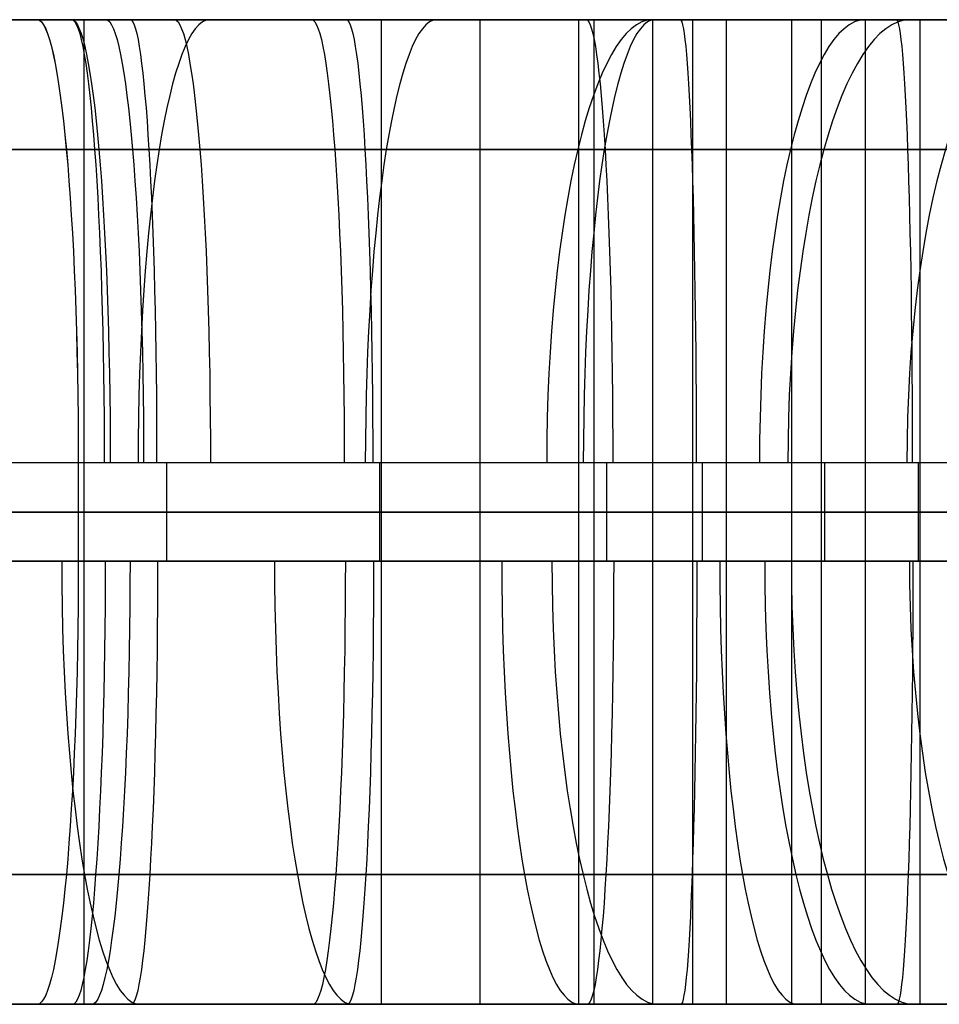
# Model space of a CAD drawing. Extents: x -879 to 919, y -7 to 33.
# Tile 28 of 66: x 23 to 61, y -7 to 33. Entities that reach past the tile are written whole.
import ezdxf

# ---------------------------------------------------------------- set-up
doc = ezdxf.new("R2010")
doc.units = 0
doc.layers.add('IGES_LEVEL_0', color=7, linetype='CONTINUOUS')

msp = doc.modelspace()

# ---------------------------------------------------------------- linework, layer by layer
at = {"layer": 'IGES_LEVEL_0'}
for p, q in [((5.43, 33.426, 426.961), (28.033, 33.426, 425.287)), ((10.612, 33.426, 160.643), (24.219, 33.426, 161.974)), ((11.042, 33.426, 1725.231), (24.529, 33.426, 1727.27)), ((11.042, 33.426, 1725.231), (24.529, 33.426, 1727.27)), ((11.143, 33.426, 1731.297), (23.827, 33.426, 1733.225)), ((11.143, 33.426, 1731.297), (23.827, 33.426, 1733.225)), ((25.845, 33.426, 1461.88), (12.238, 33.426, 1463.21)), ((25.845, 33.426, 1461.88), (12.238, 33.426, 1463.21)), ((13.244, 33.426, 688.057), (29.021, 33.426, 689.983)), ((14.208, 33.426, 947.223), (36.811, 33.426, 945.549)), ((15.361, 33.426, 682.255), (28.919, 33.426, 683.918)), ((29.703, 33.426, 939.977), (16.067, 33.426, 941.02)), ((23.962, 33.426, 1468.083), (17.916, 33.426, 1468.662)), ((17.916, 33.426, 1468.662), (23.963, 33.426, 1468.083)), ((19.688, 33.426, 1205.113), (33.176, 33.426, 1207.151)), ((19.688, 33.426, 1205.113), (33.176, 33.426, 1207.151)), ((19.79, 33.426, 1211.178), (32.473, 33.426, 1213.106)), ((19.79, 33.426, 1211.178), (32.473, 33.426, 1213.106)), ((34.594, 33.426, 418.917), (20.949, 33.426, 419.716)), ((22.101, 33.426, 167.775), (37.878, 33.426, 169.701)), ((23.827, 33.426, 1733.225), (30.145, 33.426, 1734.337)), ((23.827, 33.426, 1733.225), (30.145, 33.426, 1734.337)), ((23.962, 33.426, 1468.083), (46.566, 33.426, 1466.409)), ((23.962, 33.426, 1468.083), (46.566, 33.426, 1466.409)), ((24.219, 33.426, 161.974), (37.777, 33.426, 163.636)), ((24.529, 33.426, 1727.27), (37.926, 33.426, 1729.729)), ((24.529, 33.426, 1727.27), (37.926, 33.426, 1729.729)), ((39.482, 33.426, 1460.837), (25.845, 33.426, 1461.88)), ((39.482, 33.426, 1460.837), (25.845, 33.426, 1461.88)), ((25.845, 33.426, 1461.88), (25.845, -6.574, 1461.88)), ((28.033, 33.426, 425.287), (50.275, 33.426, 424.233)), ((28.919, 33.426, 683.918), (42.407, 33.426, 685.956)), ((29.021, 33.426, 689.983), (41.705, 33.426, 691.911)), ((43.348, 33.426, 939.179), (29.703, 33.426, 939.977)), ((30.145, 33.426, 1734.337), (36.443, 33.426, 1735.559)), ((30.145, 33.426, 1734.337), (36.443, 33.426, 1735.559)), ((32.473, 33.426, 1213.106), (38.791, 33.426, 1214.218)), ((32.473, 33.426, 1213.106), (38.791, 33.426, 1214.218)), ((33.176, 33.426, 1207.151), (46.572, 33.426, 1209.61)), ((33.176, 33.426, 1207.151), (46.572, 33.426, 1209.61)), ((61.826, 33.426, 417.876), (34.594, 33.426, 418.917)), ((36.443, 33.426, 1735.559), (42.715, 33.426, 1736.9)), ((36.443, 33.426, 1735.559), (42.715, 33.426, 1736.9)), ((36.811, 33.426, 945.549), (59.053, 33.426, 944.495)), ((37.777, 33.426, 163.636), (51.264, 33.426, 165.674)), ((37.878, 33.426, 169.701), (50.562, 33.426, 171.629)), ((37.926, 33.426, 1729.729), (37.926, -6.574, 1729.729)), ((45.949, 33.426, 1731.464), (37.926, 33.426, 1729.729)), ((37.926, 33.426, 1729.729), (37.926, -6.574, 1729.729)), ((45.949, 33.426, 1731.464), (37.926, 33.426, 1729.729)), ((38.791, 33.426, 1214.218), (45.089, 33.426, 1215.44)), ((38.791, 33.426, 1214.218), (45.089, 33.426, 1215.44)), ((53.126, 33.426, 1460.039), (39.482, 33.426, 1460.837)), ((53.126, 33.426, 1460.039), (39.482, 33.426, 1460.837)), ((41.705, 33.426, 691.911), (48.023, 33.426, 693.023)), ((41.937, 33.426, 1730.596), (41.937, -6.574, 1730.596)), ((42.407, 33.426, 685.956), (55.804, 33.426, 688.415)), ((42.715, 33.426, 1736.9), (48.959, 33.426, 1738.368)), ((42.715, 33.426, 1736.9), (48.959, 33.426, 1738.368)), ((70.581, 33.426, 938.137), (43.348, 33.426, 939.179)), ((45.089, 33.426, 1215.44), (51.361, 33.426, 1216.781)), ((45.089, 33.426, 1215.44), (51.361, 33.426, 1216.781)), ((45.949, 33.426, 1731.464), (45.949, -6.574, 1731.464)), ((51.96, 33.426, 1732.925), (45.949, 33.426, 1731.464)), ((45.949, 33.426, 1731.464), (45.949, -6.574, 1731.464)), ((51.96, 33.426, 1732.925), (45.949, 33.426, 1731.464)), ((46.566, 33.426, 1466.409), (68.808, 33.426, 1465.355)), ((46.566, 33.426, 1466.409), (68.808, 33.426, 1465.355)), ((54.595, 33.426, 1211.346), (46.572, 33.426, 1209.61)), ((46.572, 33.426, 1209.61), (46.572, -6.574, 1209.61)), ((54.595, 33.426, 1211.346), (46.572, 33.426, 1209.61)), ((46.572, 33.426, 1209.61), (46.572, -6.574, 1209.61)), ((48.023, 33.426, 693.023), (54.32, 33.426, 694.245)), ((48.954, 33.426, 1732.194), (48.954, -6.574, 1732.194)), ((48.959, 33.426, 1738.368), (54.055, 33.426, 1739.673)), ((48.959, 33.426, 1738.368), (54.055, 33.426, 1739.673)), ((50.275, 33.426, 424.233), (94.809, 33.426, 423.35)), ((50.562, 33.426, 171.629), (56.88, 33.426, 172.741)), ((50.584, 33.426, 1210.478), (50.584, -6.574, 1210.478)), ((51.264, 33.426, 165.674), (64.661, 33.426, 168.133)), ((51.361, 33.426, 1216.781), (57.605, 33.426, 1218.249)), ((51.361, 33.426, 1216.781), (57.605, 33.426, 1218.249)), ((51.96, -6.574, 1732.925), (51.96, 33.426, 1732.925)), ((51.96, 33.426, 1732.925), (59.378, 33.426, 1734.897)), ((51.96, -6.574, 1732.925), (51.96, 33.426, 1732.925)), ((51.96, 33.426, 1732.925), (59.378, 33.426, 1734.897)), ((80.359, 33.426, 1458.997), (53.126, 33.426, 1460.039)), ((80.359, 33.426, 1458.997), (53.126, 33.426, 1460.039)), ((54.055, 33.426, 1739.673), (59.126, 33.426, 1741.074)), ((54.055, 33.426, 1739.673), (59.126, 33.426, 1741.074)), ((54.32, 33.426, 694.245), (60.593, 33.426, 695.586)), ((60.606, 33.426, 1212.806), (54.595, 33.426, 1211.346)), ((54.595, 33.426, 1211.346), (54.595, -6.574, 1211.346)), ((60.606, 33.426, 1212.806), (54.595, 33.426, 1211.346)), ((54.595, 33.426, 1211.346), (54.595, -6.574, 1211.346)), ((63.826, 33.426, 690.15), (55.804, 33.426, 688.415)), ((55.804, 33.426, 688.415), (55.804, -6.574, 688.415)), ((56.88, 33.426, 172.741), (63.177, 33.426, 173.964)), ((57.6, 33.426, 1212.076), (57.6, -6.574, 1212.076)), ((57.605, 33.426, 1218.249), (62.701, 33.426, 1219.554)), ((57.605, 33.426, 1218.249), (62.701, 33.426, 1219.554)), ((59.053, 33.426, 944.495), (103.587, 33.426, 943.611)), ((59.126, 33.426, 1741.074), (64.168, 33.426, 1742.574)), ((59.126, 33.426, 1741.074), (64.168, 33.426, 1742.574)), ((59.378, 33.426, 1734.897), (66.76, 33.426, 1737.082)), ((59.378, 33.426, 1734.897), (66.76, 33.426, 1737.082)), ((59.815, 33.426, 689.283), (59.815, -6.574, 689.283)), ((60.593, 33.426, 695.586), (66.836, 33.426, 697.054)), ((28.491, 28.154, 438.01), (6.604, 28.154, 439.635)), ((11.937, 28.154, 700.718), (25.098, 28.154, 702.296)), ((37.269, 28.154, 958.272), (15.382, 28.154, 959.897)), ((15.867, 28.154, 1223.492), (28.905, 28.154, 1225.416)), ((20.259, 28.154, 1745.535), (26.74, 28.154, 1746.653)), ((20.795, 28.154, 180.436), (33.956, 28.154, 182.015)), ((25.098, 28.154, 702.296), (38.137, 28.154, 704.221)), ((47.024, 28.154, 1479.132), (25.137, 28.154, 1480.757)), ((26.74, 28.154, 1746.653), (33.179, 28.154, 1747.885)), ((50.539, 28.154, 436.96), (28.491, 28.154, 438.01)), ((28.905, 28.154, 1225.416), (35.386, 28.154, 1226.534)), ((33.179, 28.154, 1747.885), (39.572, 28.154, 1749.24)), ((33.956, 28.154, 182.015), (46.994, 28.154, 183.939)), ((35.386, 28.154, 1226.534), (41.825, 28.154, 1227.766)), ((59.317, 28.154, 957.221), (37.269, 28.154, 958.272)), ((38.137, 28.154, 704.221), (44.617, 28.154, 705.339)), ((39.572, 28.154, 1749.24), (45.914, 28.154, 1750.726)), ((41.825, 28.154, 1227.766), (48.218, 28.154, 1229.121)), ((44.617, 28.154, 705.339), (51.057, 28.154, 706.571)), ((45.914, 28.154, 1750.726), (50.934, 28.154, 1752.013)), ((46.994, 28.154, 183.939), (53.475, 28.154, 185.057)), ((69.072, 28.154, 1478.082), (47.024, 28.154, 1479.132)), ((48.218, 28.154, 1229.121), (54.56, 28.154, 1230.608)), ((94.895, 28.154, 436.078), (50.539, 28.154, 436.96)), ((50.934, 28.154, 1752.013), (55.914, 28.154, 1753.394)), ((51.057, 28.154, 706.571), (57.45, 28.154, 707.926)), ((53.475, 28.154, 185.057), (59.914, 28.154, 186.289)), ((54.56, 28.154, 1230.608), (59.58, 28.154, 1231.894)), ((55.914, 28.154, 1753.394), (63.305, 28.154, 1755.649)), ((57.45, 28.154, 707.926), (63.792, 28.154, 709.413)), ((103.674, 28.154, 956.338), (59.317, 28.154, 957.221)), ((59.58, 28.154, 1231.894), (64.561, 28.154, 1233.275)), ((59.914, 28.154, 186.289), (66.307, 28.154, 187.644)), ((29.01, 15.426, 443.261), (7.09, 15.426, 444.885)), ((29.26, 15.426, 708.193), (11.396, 15.426, 705.962)), ((37.789, 15.426, 963.522), (15.868, 15.426, 965.146)), ((25.623, 15.426, 1486.006), (19.653, 15.426, 1486.578)), ((25.623, 15.426, 1486.006), (19.653, 15.426, 1486.578)), ((28.956, 15.426, 1230.768), (20.029, 15.426, 1229.388)), ((28.956, 15.426, 1230.768), (20.029, 15.426, 1229.388)), ((38.118, 15.426, 187.911), (20.254, 15.426, 185.68)), ((29.208, 15.426, 1752.477), (20.31, 15.426, 1750.887)), ((29.208, 15.426, 1752.477), (20.31, 15.426, 1750.887)), ((25.623, 15.426, 1486.006), (25.622, 11.426, 1486.006)), ((25.623, 15.426, 1486.006), (25.622, 11.426, 1486.006)), ((47.543, 15.426, 1484.382), (25.623, 15.426, 1486.006)), ((47.543, 15.426, 1484.382), (25.623, 15.426, 1486.006)), ((37.854, 15.426, 1232.358), (28.956, 15.426, 1230.768)), ((37.854, 15.426, 1232.358), (28.956, 15.426, 1230.768)), ((50.974, 15.426, 442.22), (29.01, 15.426, 443.261)), ((38.054, 15.426, 1754.303), (29.208, 15.426, 1752.477)), ((29.208, 15.426, 1752.477), (29.208, 11.426, 1752.477)), ((38.054, 15.426, 1754.303), (29.208, 15.426, 1752.477)), ((38.188, 15.426, 709.573), (29.26, 15.426, 708.193)), ((59.752, 15.426, 962.481), (37.789, 15.426, 963.522)), ((46.7, 15.426, 1234.184), (37.854, 15.426, 1232.358)), ((37.854, 15.426, 1232.358), (37.854, 11.426, 1232.358)), ((46.7, 15.426, 1234.184), (37.854, 15.426, 1232.358)), ((46.83, 15.426, 1756.391), (38.054, 15.426, 1754.303)), ((46.83, 15.426, 1756.391), (38.054, 15.426, 1754.303)), ((47.045, 15.426, 189.291), (38.118, 15.426, 187.911)), ((47.085, 15.426, 711.163), (38.188, 15.426, 709.573)), ((55.476, 15.426, 1236.273), (46.7, 15.426, 1234.184)), ((55.476, 15.426, 1236.273), (46.7, 15.426, 1234.184)), ((51.185, 15.426, 1757.542), (46.83, 15.426, 1756.391)), ((51.185, 15.426, 1757.542), (46.83, 15.426, 1756.391)), ((55.942, 15.426, 190.881), (47.045, 15.426, 189.291)), ((55.932, 15.426, 712.989), (47.085, 15.426, 711.163)), ((47.085, 15.426, 711.163), (47.085, 11.426, 711.163)), ((69.506, 15.426, 1483.341), (47.543, 15.426, 1484.382)), ((69.506, 15.426, 1483.341), (47.543, 15.426, 1484.382)), ((50.973, 15.426, 442.22), (50.973, 11.426, 442.22)), ((94.931, 15.426, 441.35), (50.974, 15.426, 442.22)), ((55.515, 15.426, 1758.768), (51.185, 15.426, 1757.542)), ((55.515, 15.426, 1758.768), (51.185, 15.426, 1757.542)), ((59.832, 15.426, 1237.423), (55.476, 15.426, 1236.273)), ((59.832, 15.426, 1237.423), (55.476, 15.426, 1236.273)), ((59.817, 15.426, 1760.072), (55.515, 15.426, 1758.768)), ((59.817, 15.426, 1760.072), (55.515, 15.426, 1758.768)), ((64.708, 15.426, 715.077), (55.932, 15.426, 712.989)), ((64.789, 15.426, 192.707), (55.942, 15.426, 190.881)), ((55.942, 15.426, 190.881), (55.942, 11.426, 190.881)), ((103.709, 15.426, 961.61), (59.752, 15.426, 962.481)), ((59.752, 15.426, 962.481), (59.752, 11.426, 962.481)), ((64.088, 15.426, 1761.458), (59.817, 15.426, 1760.072)), ((64.088, 15.426, 1761.458), (59.817, 15.426, 1760.072)), ((64.161, 15.426, 1238.649), (59.832, 15.426, 1237.423)), ((64.161, 15.426, 1238.649), (59.832, 15.426, 1237.423)), ((29.01, 13.426, 443.261), (7.089, 13.426, 444.885)), ((10.612, 13.426, 160.643), (24.219, 13.426, 161.974)), ((11.042, 13.426, 1725.231), (24.529, 13.426, 1727.27)), ((11.396, 13.426, 705.962), (29.26, 13.426, 708.193)), ((25.845, 13.426, 1461.88), (12.238, 13.426, 1463.21)), ((15.361, 13.426, 682.255), (28.919, 13.426, 683.918)), ((37.788, 13.426, 963.522), (15.868, 13.426, 965.146)), ((29.703, 13.426, 939.977), (16.067, 13.426, 941.02)), ((19.653, 13.426, 1486.578), (25.622, 13.426, 1486.006)), ((19.688, 13.426, 1205.113), (33.176, 13.426, 1207.151)), ((20.029, 13.426, 1229.388), (28.956, 13.426, 1230.768)), ((20.254, 13.426, 185.68), (38.118, 13.426, 187.911)), ((20.31, 13.426, 1750.887), (29.208, 13.426, 1752.477)), ((34.594, 13.426, 418.917), (20.949, 13.426, 419.716)), ((24.219, 13.426, 161.974), (37.777, 13.426, 163.636)), ((24.529, 13.426, 1727.27), (37.926, 13.426, 1729.729)), ((47.543, 13.426, 1484.382), (25.622, 13.426, 1486.006)), ((39.482, 13.426, 1460.837), (25.845, 13.426, 1461.88)), ((28.919, 13.426, 683.918), (42.407, 13.426, 685.956)), ((28.956, 13.426, 1230.768), (37.854, 13.426, 1232.358)), ((50.973, 13.426, 442.22), (29.01, 13.426, 443.261)), ((29.208, 13.426, 1752.477), (38.054, 13.426, 1754.303)), ((29.26, 13.426, 708.193), (38.188, 13.426, 709.573)), ((43.348, 13.426, 939.179), (29.703, 13.426, 939.977)), ((33.176, 13.426, 1207.151), (46.572, 13.426, 1209.61)), ((61.826, 13.426, 417.876), (34.594, 13.426, 418.917)), ((37.777, 13.426, 163.636), (51.264, 13.426, 165.674)), ((59.752, 13.426, 962.481), (37.788, 13.426, 963.522)), ((37.854, 13.426, 1232.358), (46.7, 13.426, 1234.184)), ((45.949, 13.426, 1731.464), (37.926, 13.426, 1729.729)), ((38.054, 13.426, 1754.303), (46.83, 13.426, 1756.391)), ((38.118, 13.426, 187.911), (47.045, 13.426, 189.291)), ((38.188, 13.426, 709.573), (47.085, 13.426, 711.163)), ((53.126, 13.426, 1460.039), (39.482, 13.426, 1460.837)), ((42.407, 13.426, 685.956), (55.804, 13.426, 688.415)), ((70.581, 13.426, 938.137), (43.348, 13.426, 939.179)), ((51.96, 13.426, 1732.925), (45.949, 13.426, 1731.464)), ((54.595, 13.426, 1211.346), (46.572, 13.426, 1209.61)), ((46.7, 13.426, 1234.184), (55.476, 13.426, 1236.273)), ((46.83, 13.426, 1756.391), (51.185, 13.426, 1757.542)), ((47.045, 13.426, 189.291), (55.942, 13.426, 190.881)), ((47.085, 13.426, 711.163), (55.932, 13.426, 712.989)), ((69.506, 13.426, 1483.341), (47.543, 13.426, 1484.382)), ((94.931, 13.426, 441.35), (50.973, 13.426, 442.22)), ((51.185, 13.426, 1757.542), (55.515, 13.426, 1758.768)), ((51.264, 13.426, 165.674), (64.661, 13.426, 168.133)), ((51.96, 13.426, 1732.925), (59.378, 13.426, 1734.897)), ((80.359, 13.426, 1458.997), (53.126, 13.426, 1460.039)), ((60.606, 13.426, 1212.806), (54.595, 13.426, 1211.346)), ((55.476, 13.426, 1236.273), (59.832, 13.426, 1237.423)), ((55.515, 13.426, 1758.768), (59.817, 13.426, 1760.072)), ((63.826, 13.426, 690.15), (55.804, 13.426, 688.415)), ((55.932, 13.426, 712.989), (64.708, 13.426, 715.077)), ((55.942, 13.426, 190.881), (64.789, 13.426, 192.707)), ((59.378, 13.426, 1734.897), (66.76, 13.426, 1737.082)), ((103.709, 13.426, 961.61), (59.752, 13.426, 962.481)), ((59.817, 13.426, 1760.072), (64.088, 13.426, 1761.458)), ((59.832, 13.426, 1237.423), (64.161, 13.426, 1238.649)), ((7.089, 11.426, 444.885), (29.01, 11.426, 443.261)), ((29.26, 11.426, 708.193), (11.396, 11.426, 705.962)), ((15.868, 11.426, 965.146), (37.788, 11.426, 963.522)), ((25.622, 11.426, 1486.006), (19.653, 11.426, 1486.578)), ((25.622, 11.426, 1486.006), (19.653, 11.426, 1486.578)), ((28.956, 11.426, 1230.768), (20.029, 11.426, 1229.388)), ((28.956, 11.426, 1230.768), (20.029, 11.426, 1229.388)), ((38.118, 11.426, 187.911), (20.254, 11.426, 185.68)), ((29.208, 11.426, 1752.477), (20.31, 11.426, 1750.887)), ((29.208, 11.426, 1752.477), (20.31, 11.426, 1750.887)), ((25.622, 11.426, 1486.006), (47.543, 11.426, 1484.382)), ((25.622, 11.426, 1486.006), (47.543, 11.426, 1484.382)), ((37.854, 11.426, 1232.358), (28.956, 11.426, 1230.768)), ((37.854, 11.426, 1232.358), (28.956, 11.426, 1230.768)), ((29.01, 11.426, 443.261), (50.973, 11.426, 442.22)), ((38.054, 11.426, 1754.303), (29.208, 11.426, 1752.477)), ((38.054, 11.426, 1754.303), (29.208, 11.426, 1752.477)), ((38.188, 11.426, 709.573), (29.26, 11.426, 708.193)), ((37.788, 11.426, 963.522), (59.752, 11.426, 962.481)), ((46.7, 11.426, 1234.184), (37.854, 11.426, 1232.358)), ((46.7, 11.426, 1234.184), (37.854, 11.426, 1232.358)), ((46.83, 11.426, 1756.391), (38.054, 11.426, 1754.303)), ((46.83, 11.426, 1756.391), (38.054, 11.426, 1754.303)), ((47.045, 11.426, 189.291), (38.118, 11.426, 187.911)), ((47.085, 11.426, 711.163), (38.188, 11.426, 709.573)), ((55.476, 11.426, 1236.273), (46.7, 11.426, 1234.184)), ((55.476, 11.426, 1236.273), (46.7, 11.426, 1234.184)), ((51.185, 11.426, 1757.542), (46.83, 11.426, 1756.391)), ((51.185, 11.426, 1757.542), (46.83, 11.426, 1756.391)), ((55.942, 11.426, 190.881), (47.045, 11.426, 189.291)), ((55.932, 11.426, 712.989), (47.085, 11.426, 711.163)), ((47.543, 11.426, 1484.382), (69.506, 11.426, 1483.341)), ((47.543, 11.426, 1484.382), (69.506, 11.426, 1483.341)), ((50.973, 11.426, 442.22), (94.931, 11.426, 441.35)), ((55.515, 11.426, 1758.768), (51.185, 11.426, 1757.542)), ((55.515, 11.426, 1758.768), (51.185, 11.426, 1757.542)), ((59.832, 11.426, 1237.423), (55.476, 11.426, 1236.273)), ((59.832, 11.426, 1237.423), (55.476, 11.426, 1236.273)), ((59.817, 11.426, 1760.072), (55.515, 11.426, 1758.768)), ((59.817, 11.426, 1760.072), (55.515, 11.426, 1758.768)), ((64.708, 11.426, 715.077), (55.932, 11.426, 712.989)), ((64.789, 11.426, 192.707), (55.942, 11.426, 190.881)), ((59.752, 11.426, 962.481), (103.709, 11.426, 961.61)), ((64.088, 11.426, 1761.458), (59.817, 11.426, 1760.072)), ((64.088, 11.426, 1761.458), (59.817, 11.426, 1760.072)), ((64.161, 11.426, 1238.649), (59.832, 11.426, 1237.423)), ((64.161, 11.426, 1238.649), (59.832, 11.426, 1237.423)), ((6.603, -1.302, 439.635), (28.527, -1.302, 438.008)), ((27.941, -1.302, 702.683), (11.937, -1.302, 700.718)), ((15.381, -1.302, 959.897), (37.305, -1.302, 958.27)), ((25.877, -1.302, 1746.497), (17.997, -1.302, 1745.172)), ((26.643, -1.302, 1225.053), (18.71, -1.302, 1223.878)), ((36.799, -1.302, 182.401), (20.795, -1.302, 180.436)), ((25.136, -1.302, 1480.757), (47.06, -1.302, 1479.13)), ((36.064, -1.302, 1748.479), (25.877, -1.302, 1746.497)), ((34.523, -1.302, 1226.378), (26.643, -1.302, 1225.053)), ((35.875, -1.302, 703.858), (27.941, -1.302, 702.683)), ((28.527, -1.302, 438.008), (50.563, -1.302, 436.959)), ((44.71, -1.302, 1228.36), (34.523, -1.302, 1226.378)), ((43.754, -1.302, 705.183), (35.875, -1.302, 703.858)), ((46.132, -1.302, 1750.78), (36.064, -1.302, 1748.479)), ((44.732, -1.302, 183.576), (36.799, -1.302, 182.401)), ((37.305, -1.302, 958.27), (59.341, -1.302, 957.22)), ((53.942, -1.302, 707.165), (43.754, -1.302, 705.183)), ((54.778, -1.302, 1230.661), (44.71, -1.302, 1228.36)), ((52.612, -1.302, 184.901), (44.732, -1.302, 183.576)), ((51.114, -1.302, 1752.061), (46.132, -1.302, 1750.78)), ((47.06, -1.302, 1479.13), (69.096, -1.302, 1478.081)), ((50.563, -1.302, 436.959), (94.895, -1.302, 436.078)), ((56.057, -1.302, 1753.435), (51.114, -1.302, 1752.061)), ((62.799, -1.302, 186.883), (52.612, -1.302, 184.901)), ((64.009, -1.302, 709.466), (53.942, -1.302, 707.165)), ((59.76, -1.302, 1231.942), (54.778, -1.302, 1230.661)), ((60.959, -1.302, 1754.905), (56.057, -1.302, 1753.435)), ((59.341, -1.302, 957.22), (103.674, -1.302, 956.338)), ((64.703, -1.302, 1233.316), (59.76, -1.302, 1231.942)), ((28.733, -6.574, 425.246), (5.428, -6.574, 426.961)), ((24.219, -6.574, 161.974), (10.612, -6.574, 160.643)), ((24.529, -6.574, 1727.27), (11.042, -6.574, 1725.231)), ((24.529, -6.574, 1727.27), (11.042, -6.574, 1725.231)), ((12.238, -6.574, 1463.21), (25.845, -6.574, 1461.88)), ((12.238, -6.574, 1463.21), (25.845, -6.574, 1461.88)), ((30.369, -6.574, 690.17), (13.244, -6.574, 688.057)), ((37.511, -6.574, 945.507), (14.207, -6.574, 947.223)), ((28.919, -6.574, 683.918), (15.361, -6.574, 682.255)), ((16.067, -6.574, 941.02), (29.703, -6.574, 939.977)), ((17.916, -6.574, 1468.662), (23.961, -6.574, 1468.083)), ((23.961, -6.574, 1468.083), (17.916, -6.574, 1468.662)), ((17.916, -6.574, 1468.662), (23.961, -6.574, 1468.083)), ((33.176, -6.574, 1207.151), (19.688, -6.574, 1205.113)), ((33.176, -6.574, 1207.151), (19.688, -6.574, 1205.113)), ((28.121, -6.574, 1733.969), (20.318, -6.574, 1732.653)), ((28.121, -6.574, 1733.969), (20.318, -6.574, 1732.653)), ((20.949, -6.574, 419.716), (34.594, -6.574, 418.917)), ((28.964, -6.574, 1212.534), (21.138, -6.574, 1211.365)), ((28.964, -6.574, 1212.534), (21.138, -6.574, 1211.365)), ((39.227, -6.574, 169.888), (22.101, -6.574, 167.775)), ((47.266, -6.574, 1466.367), (23.961, -6.574, 1468.083)), ((47.266, -6.574, 1466.367), (23.961, -6.574, 1468.083)), ((37.777, -6.574, 163.636), (24.219, -6.574, 161.974)), ((37.926, -6.574, 1729.729), (24.529, -6.574, 1727.27)), ((37.926, -6.574, 1729.729), (24.529, -6.574, 1727.27)), ((25.845, -6.574, 1461.88), (39.482, -6.574, 1460.837)), ((25.845, -6.574, 1461.88), (39.482, -6.574, 1460.837)), ((38.676, -6.574, 1736.022), (28.121, -6.574, 1733.969)), ((38.676, -6.574, 1736.022), (28.121, -6.574, 1733.969)), ((49.857, -6.574, 424.249), (28.733, -6.574, 425.246)), ((42.407, -6.574, 685.956), (28.919, -6.574, 683.918)), ((36.767, -6.574, 1213.85), (28.964, -6.574, 1212.534)), ((36.767, -6.574, 1213.85), (28.964, -6.574, 1212.534)), ((29.703, -6.574, 939.977), (43.348, -6.574, 939.179)), ((38.196, -6.574, 691.339), (30.369, -6.574, 690.17)), ((46.572, -6.574, 1209.61), (33.176, -6.574, 1207.151)), ((46.572, -6.574, 1209.61), (33.176, -6.574, 1207.151)), ((34.594, -6.574, 418.917), (61.826, -6.574, 417.876)), ((47.322, -6.574, 1215.903), (36.767, -6.574, 1213.85)), ((47.322, -6.574, 1215.903), (36.767, -6.574, 1213.85)), ((58.636, -6.574, 944.51), (37.511, -6.574, 945.507)), ((51.264, -6.574, 165.674), (37.777, -6.574, 163.636)), ((37.926, -6.574, 1729.729), (45.949, -6.574, 1731.464)), ((37.926, -6.574, 1729.729), (45.949, -6.574, 1731.464)), ((45.998, -6.574, 692.655), (38.196, -6.574, 691.339)), ((49.159, -6.574, 1738.417), (38.676, -6.574, 1736.022)), ((49.159, -6.574, 1738.417), (38.676, -6.574, 1736.022)), ((47.053, -6.574, 171.057), (39.227, -6.574, 169.888)), ((39.482, -6.574, 1460.837), (53.126, -6.574, 1460.039)), ((39.482, -6.574, 1460.837), (53.126, -6.574, 1460.039)), ((55.804, -6.574, 688.415), (42.407, -6.574, 685.956)), ((43.348, -6.574, 939.179), (70.581, -6.574, 938.137)), ((45.949, -6.574, 1731.464), (51.96, -6.574, 1732.925)), ((45.949, -6.574, 1731.464), (51.96, -6.574, 1732.925)), ((56.553, -6.574, 694.708), (45.998, -6.574, 692.655)), ((46.572, -6.574, 1209.61), (54.595, -6.574, 1211.346)), ((46.572, -6.574, 1209.61), (54.595, -6.574, 1211.346)), ((54.856, -6.574, 172.373), (47.053, -6.574, 171.057)), ((68.39, -6.574, 1465.37), (47.266, -6.574, 1466.367)), ((68.39, -6.574, 1465.37), (47.266, -6.574, 1466.367)), ((57.805, -6.574, 1218.299), (47.322, -6.574, 1215.903)), ((57.805, -6.574, 1218.299), (47.322, -6.574, 1215.903)), ((54.367, -6.574, 1739.756), (49.159, -6.574, 1738.417)), ((54.367, -6.574, 1739.756), (49.159, -6.574, 1738.417)), ((94.809, -6.574, 423.35), (49.857, -6.574, 424.249)), ((64.661, -6.574, 168.133), (51.264, -6.574, 165.674)), ((59.378, -6.574, 1734.897), (51.96, -6.574, 1732.925)), ((59.378, -6.574, 1734.897), (51.96, -6.574, 1732.925)), ((53.126, -6.574, 1460.039), (80.359, -6.574, 1458.997)), ((53.126, -6.574, 1460.039), (80.359, -6.574, 1458.997)), ((59.548, -6.574, 1741.195), (54.367, -6.574, 1739.756)), ((59.548, -6.574, 1741.195), (54.367, -6.574, 1739.756)), ((54.595, -6.574, 1211.346), (60.606, -6.574, 1212.806)), ((54.595, -6.574, 1211.346), (60.606, -6.574, 1212.806)), ((65.411, -6.574, 174.426), (54.856, -6.574, 172.373)), ((55.804, -6.574, 688.415), (63.826, -6.574, 690.15)), ((67.037, -6.574, 697.104), (56.553, -6.574, 694.708)), ((63.013, -6.574, 1219.637), (57.805, -6.574, 1218.299)), ((63.013, -6.574, 1219.637), (57.805, -6.574, 1218.299)), ((103.587, -6.574, 943.611), (58.636, -6.574, 944.51)), ((66.76, -6.574, 1737.082), (59.378, -6.574, 1734.897)), ((66.76, -6.574, 1737.082), (59.378, -6.574, 1734.897)), ((64.698, -6.574, 1742.739), (59.548, -6.574, 1741.195)), ((64.698, -6.574, 1742.739), (59.548, -6.574, 1741.195))]:
    msp.add_line(p, q, dxfattribs=at)
at = {"layer": 'IGES_LEVEL_0', "extrusion": (0.995736, -2.10702e-05, -0.092244)}
msp.add_arc((15.426, 1464.033, -111.563), 18.001, 0.0038, 89.9957, dxfattribs=at)
at = {"layer": 'IGES_LEVEL_0', "extrusion": (0.995732, -7.64799e-05, -0.092288)}
msp.add_arc((15.427, 1464.028, -111.629), 18.001, 0.0035, 89.9954, dxfattribs=at)
at = {"layer": 'IGES_LEVEL_0', "extrusion": (0.996185, 2.15972e-09, -0.087271)}
msp.add_arc((15.426, 1464.571, -102.859), 18, 360, 90, dxfattribs=at)
at = {"layer": 'IGES_LEVEL_0', "extrusion": (0.997271, 3.31784e-10, -0.073834)}
msp.add_arc((15.426, 945.601, -44.592), 18, 360, 90, dxfattribs=at)
at = {"layer": 'IGES_LEVEL_0', "extrusion": (0.996357, 3.02211e-09, -0.085281)}
msp.add_arc((15.426, 1464.773, -98.536), 18, 360, 90, dxfattribs=at)
at = {"layer": 'IGES_LEVEL_0', "extrusion": (0.998208, 2.50175e-10, -0.059834)}
msp.add_arc((15.426, 426.202, 2.232), 18, 360, 90, dxfattribs=at)
at = {"layer": 'IGES_LEVEL_0', "extrusion": (0.986876, 6.39593e-09, 0.161478)}
msp.add_arc((15.426, 1191.939, 226.404), 18, 360, 90, dxfattribs=at)
at = {"layer": 'IGES_LEVEL_0', "extrusion": (0.996684, -8.36578e-10, -0.081369)}
msp.add_arc((15.426, 1465.143, -89.99), 18, 360, 90, dxfattribs=at)
at = {"layer": 'IGES_LEVEL_0', "extrusion": (0.997271, 8.99569e-10, -0.073822)}
msp.add_arc((15.426, 1465.761, -73.303), 18, 360, 90, dxfattribs=at)
at = {"layer": 'IGES_LEVEL_0', "extrusion": (0.998208, -6.65037e-10, -0.059847)}
msp.add_arc((15.426, 946.057, -20.147), 18, 360, 90, dxfattribs=at)
at = {"layer": 'IGES_LEVEL_0', "extrusion": (0.986876, -2.69102e-10, 0.161478)}
msp.add_arc((15.426, 676.093, 151.352), 18, 360, 90, dxfattribs=at)
at = {"layer": 'IGES_LEVEL_0', "extrusion": (0.970967, -7.45493e-10, 0.239212)}
msp.add_arc((15.426, 1676.187, 463.376), 18, 360, 90, dxfattribs=at)
at = {"layer": 'IGES_LEVEL_0', "extrusion": (0.986876, -2.09213e-11, 0.161478)}
msp.add_arc((15.426, 161.209, 76.079), 18, 360, 90, dxfattribs=at)
at = {"layer": 'IGES_LEVEL_0', "extrusion": (0.998208, -2.81173e-09, -0.059834)}
msp.add_arc((15.426, 1466.567, -41.563), 18, 360, 90, dxfattribs=at)
at = {"layer": 'IGES_LEVEL_0', "extrusion": (0.99934, -2.80596e-10, -0.036338)}
msp.add_arc((15.426, 425.78, 34.627), 18, 360, 90, dxfattribs=at)
at = {"layer": 'IGES_LEVEL_0', "extrusion": (0.970967, -2.55272e-09, 0.239212)}
msp.add_arc((15.426, 1169.101, 347.352), 18, 360, 90, dxfattribs=at)
at = {"layer": 'IGES_LEVEL_0', "extrusion": (0.960926, 2.57948e-09, 0.276804)}
msp.add_arc((15.426, 1656.677, 539.076), 18, 0, 90, dxfattribs=at)
at = {"layer": 'IGES_LEVEL_0', "extrusion": (0.999339, 1.16718e-10, -0.036351)}
msp.add_arc((15.426, 946.017, 24.482), 18, 360, 90, dxfattribs=at)
at = {"layer": 'IGES_LEVEL_0', "extrusion": (0.954888, 1.23106e-08, 0.296965)}
msp.add_arc((15.426, 1644.908, 579.243), 18, 0, 90, dxfattribs=at)
at = {"layer": 'IGES_LEVEL_0', "extrusion": (0.995733, 3.82947e-06, -0.09228)}
msp.add_arc((11.428, 1464.029, -111.615), 18.001, 90.0042, 179.9962, dxfattribs=at)
msp.add_arc((11.428, 1464.029, -111.615), 18.001, 90.0042, 179.9962, dxfattribs=at)
at = {"layer": 'IGES_LEVEL_0', "extrusion": (0.984337, -1.25895e-09, 0.176299)}
msp.add_arc((11.426, 1701.851, 333.377), 18, 90, 180, dxfattribs=at)
at = {"layer": 'IGES_LEVEL_0', "extrusion": (0.997275, 3.46595e-10, -0.073778)}
msp.add_arc((11.426, 945.604, -44.497), 18, 90, 180, dxfattribs=at)
at = {"layer": 'IGES_LEVEL_0', "extrusion": (0.996288, 1.24903e-09, -0.086085)}
msp.add_arc((11.426, 1464.692, -100.286), 18, 90, 180, dxfattribs=at)
at = {"layer": 'IGES_LEVEL_0', "extrusion": (0.998211, -7.23365e-10, -0.059791)}
msp.add_arc((11.426, 426.202, 2.287), 18, 90, 180, dxfattribs=at)
at = {"layer": 'IGES_LEVEL_0', "extrusion": (0.984337, 1.09668e-09, 0.176299)}
msp.add_arc((11.426, 1188.355, 250.192), 18, 90, 180, dxfattribs=at)
at = {"layer": 'IGES_LEVEL_0', "extrusion": (0.997276, -6.21256e-10, -0.073766)}
msp.add_arc((11.426, 1465.765, -73.178), 18, 90, 180, dxfattribs=at)
at = {"layer": 'IGES_LEVEL_0', "extrusion": (0.99821, -5.66093e-10, -0.059803)}
msp.add_arc((11.426, 946.058, -20.069), 18, 90, 180, dxfattribs=at)
at = {"layer": 'IGES_LEVEL_0', "extrusion": (0.984337, 3.57087e-12, 0.176299)}
msp.add_arc((11.426, 673.696, 167.392), 18, 90, 180, dxfattribs=at)
at = {"layer": 'IGES_LEVEL_0', "extrusion": (0.970777, 9.16459e-09, 0.239983)}
msp.add_arc((11.426, 1675.818, 464.941), 18, 90, 180, dxfattribs=at)
at = {"layer": 'IGES_LEVEL_0', "extrusion": (0.998211, -9.9166e-10, -0.059791)}
msp.add_arc((11.426, 1466.569, -41.463), 18, 90, 180, dxfattribs=at)
at = {"layer": 'IGES_LEVEL_0', "extrusion": (0.99934, -1.08535e-09, -0.036316)}
msp.add_arc((11.426, 425.779, 34.661), 18, 90, 180, dxfattribs=at)
at = {"layer": 'IGES_LEVEL_0', "extrusion": (0.984337, 3.56965e-12, 0.176299)}
msp.add_arc((11.426, 160.002, 84.386), 18, 90, 180, dxfattribs=at)
at = {"layer": 'IGES_LEVEL_0', "extrusion": (0.970777, -1.93466e-09, 0.239983)}
msp.add_arc((11.426, 1168.824, 348.515), 18, 90, 180, dxfattribs=at)
at = {"layer": 'IGES_LEVEL_0', "extrusion": (0.960763, 5.02725e-10, 0.277371)}
msp.add_arc((11.426, 1656.358, 540.209), 18, 90, 180, dxfattribs=at)
at = {"layer": 'IGES_LEVEL_0', "extrusion": (0.99934, -1.50639e-09, -0.036329)}
msp.add_arc((11.426, 946.016, 24.528), 18, 90, 180, dxfattribs=at)
at = {"layer": 'IGES_LEVEL_0', "extrusion": (0.95475, -5.82817e-09, 0.297408)}
msp.add_arc((11.426, 1644.639, 580.124), 18, 90, 180, dxfattribs=at)

doc.saveas('drawing.dxf')
